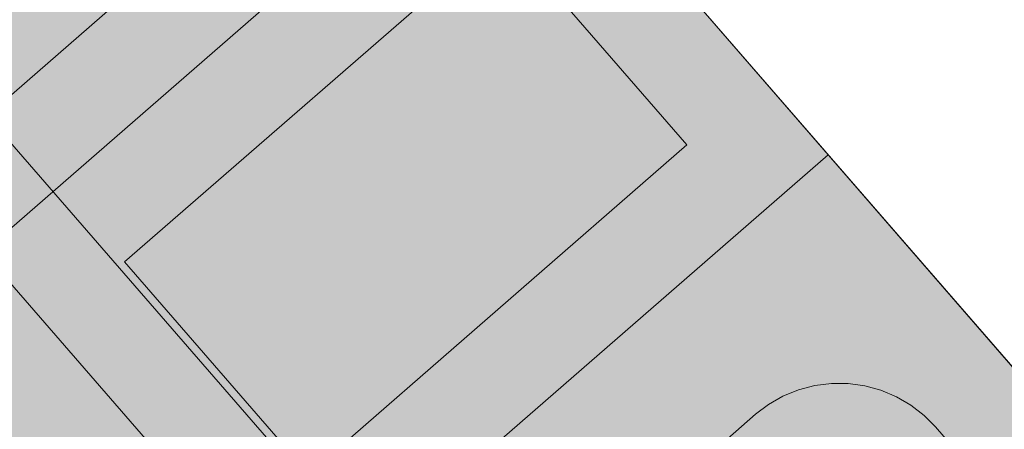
# Model space of a CAD drawing. Header units: millimetres. Extents: x 102382 to 164490, y 45733 to 103316.
# Tile 171 of 183: x 146867 to 147358, y 75657 to 75861. Entities that reach past the tile are written whole.
import ezdxf

# ---------------------------------------------------------------- set-up
doc = ezdxf.new("R2010")
doc.units = ezdxf.units.MM
doc.layers.get('0').update_dxf_attribs({"true_color": 0x000000})
doc.layers.add('_SA-KUJA', color=1, linetype='Continuous', true_color=0xff0000)
for name, color, linetype, lineweight, true_color in [('_SA-LAGI', 7, 'Continuous', 9, 0x5b5b5b), ('_SA-PORAND', 7, 'Continuous', 9, 0x5b5b5b), ('_SA-PORAND_hatch', 254, 'Continuous', 9, 0xbebebe), ('_SA-SISUSTUS_lahtine', 7, 'Continuous', 18, 0x7f4f3f)]:
    doc.layers.add(name, color=color, linetype=linetype, lineweight=lineweight, true_color=true_color)

# ---------------------------------------------------------------- blocks, each defined once
blk = doc.blocks.new('tulekustuti')
blk.add_hatch(color=0).paths.add_polyline_path([(216, 30), (216.41, 30), (217.61, 30), (219.51, 30), (222, 30), (224.89, 30), (228, 30), (231.11, 30), (234, 30), (236.49, 30), (238.39, 30), (240, 30), (240, 543.39), (239.48, 551.36), (237.84, 559.57), (235.15, 567.5), (231.45, 575.01), (226.8, 581.98), (221.27, 588.27), (214.98, 593.8), (208.01, 598.45), (200.5, 602.15), (192.57, 604.84), (184.36, 606.48), (176.39, 607), (121.86, 607), (124.15, 601.47), (125, 595), (124.15, 588.53), (121.86, 583), (175.61, 583), (181.22, 582.63), (186.35, 581.61), (191.3, 579.93), (195.99, 577.62), (200.33, 574.71), (204.27, 571.27), (207.71, 567.33), (210.62, 562.99), (212.93, 558.3), (214.61, 553.35), (215.63, 548.22), (216, 542.61)], flags=0)
at = {"color": 0, "linetype": 'Continuous', "lineweight": 20}
for p, q in [((176.39, 607), (121.86, 607)), ((184.36, 606.48), (176.39, 607)), ((192.57, 604.84), (184.36, 606.48)), ((200.5, 602.15), (192.57, 604.84)), ((208.01, 598.45), (200.5, 602.15)), ((214.98, 593.8), (208.01, 598.45)), ((221.27, 588.27), (214.98, 593.8)), ((226.8, 581.98), (221.27, 588.27)), ((231.45, 575.01), (226.8, 581.98)), ((235.15, 567.5), (231.45, 575.01)), ((237.84, 559.57), (235.15, 567.5)), ((239.48, 551.36), (237.84, 559.57)), ((240, 543.39), (239.48, 551.36)), ((240, 30), (240, 543.39))]:
    blk.add_line(p, q, dxfattribs=at)
blk = doc.blocks.new('SM-i3')
at = {"color": 0, "linetype": 'ByBlock', "lineweight": -2}
for points in [[(0, -120), (0, 120), (-350, 120), (-350, -120)], [(-50, -70), (-50, 70), (-300, 70), (-300, -70)]]:
    blk.add_lwpolyline(points, close=True, dxfattribs=at)

msp = doc.modelspace()

# ---------------------------------------------------------------- hatches: boundary and pattern name
at = {"layer": '_SA-PORAND_hatch', "true_color": 0xfafafa}
for points in [[(147552.26, 75469.02), (146871, 76252.72), (146641.57, 76053.28), (147322.83, 75269.58)], [(147322.83, 75269.58), (146641.57, 76053.28), (146412.14, 75853.84), (147093.4, 75070.13)]]:
    msp.add_hatch(color=7, dxfattribs=at).paths.add_polyline_path(points, flags=0)

# ---------------------------------------------------------------- linework, layer by layer
at = {"layer": '_SA-LAGI'}
msp.add_lwpolyline([(141129.69, 69885.96), (147552.27, 75469.02), (138360.88, 86042.5), (134155.43, 82386.76), (132007.21, 80532.59), (122900, 72615.81), (122910, 67510), (123110, 67510), (123110, 67400), (127185, 67402.18), (127185, 67510), (127605, 67510), (127605.39, 67402.4), (132880, 67405.16), (138807.24, 72557.63), (138879.4, 72474.61), (138971.25, 72368.95)], close=True, dxfattribs=at)
at = {"layer": '_SA-PORAND'}
for points in [[(141129.69, 69885.96), (147552.26, 75469.02), (138360.88, 86042.5), (134557.14, 82735.96), (134347.2, 82977.47), (133123.32, 81901.01), (133333.26, 81659.5), (133091.61, 81449.73), (132881.81, 81691.07), (122909.99, 73035.24), (122910, 67510), (123110, 67510), (123111.18, 67400), (127234.88, 67400.94), (127234.88, 67508.76), (127654.88, 67508.76), (127655.27, 67401.16), (132880, 67405.16), (138807.24, 72557.63)], [(147552.26, 75469.02), (146871, 76252.72), (146641.57, 76053.28), (147322.83, 75269.58)], [(147322.83, 75269.58), (146641.57, 76053.28), (146412.14, 75853.84), (147093.4, 75070.13)]]:
    msp.add_lwpolyline(points, close=True, dxfattribs=at)

# ---------------------------------------------------------------- block references
at = {"layer": '_SA-KUJA', "rotation": 40.99996446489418}
msp.add_blockref('tulekustuti', (147499.08, 75090.29), dxfattribs=at)
at = {"layer": '_SA-SISUSTUS_lahtine', "rotation": 221.0000047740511}
for p in [(146769.92, 75835.51), (146927.37, 75654.38)]:
    msp.add_blockref('SM-i3', p, dxfattribs=at)

doc.saveas('drawing.dxf')
